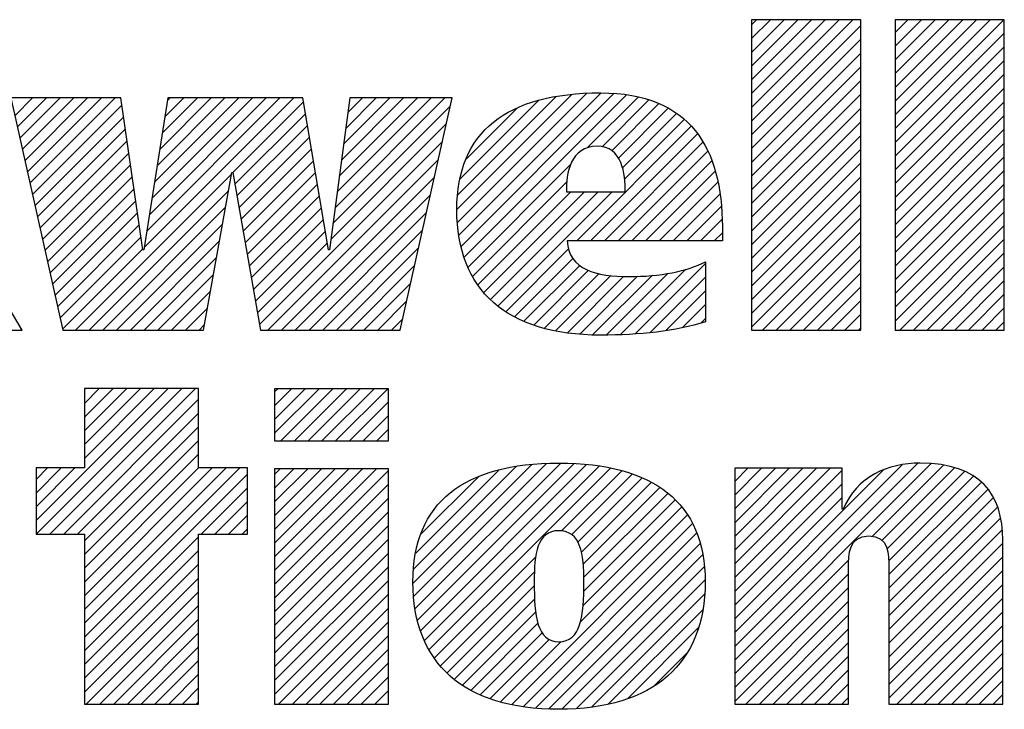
# Model space of a CAD drawing. Header units: inches. Extents: x 0 to 34, y 0 to 22.
# Tile 21 of 26: x 28.5 to 29.2, y 1.6 to 2.1. Entities that reach past the tile are written whole.
import ezdxf

# ---------------------------------------------------------------- set-up
doc = ezdxf.new("R2010")
doc.units = ezdxf.units.IN
doc.header["$LTSCALE"] = 1.87
doc.header["$MEASUREMENT"] = 0
doc.layers.get('0').update_dxf_attribs({"linetype": 'CONTINUOUS'})

# ---------------------------------------------------------------- blocks, each defined once
blk = doc.blocks.new('RA_LOGO_BL0', base_point=(28.14193, 1.84513))
at = {"color": 2, "linetype": 'CONTINUOUS'}
for p, q in [((29.01975, 2.02144), (29.09326, 2.09495)), ((29.01975, 2.03141), (29.0833, 2.09495)), ((29.01975, 2.04137), (29.07333, 2.09495)), ((29.01975, 2.05133), (29.06337, 2.09495)), ((29.01975, 2.06129), (29.05341, 2.09495)), ((29.01975, 2.07126), (29.04345, 2.09495)), ((29.01975, 2.08122), (29.03348, 2.09495)), ((29.01975, 2.09118), (29.02352, 2.09495)), ((29.12388, 2.01599), (29.20284, 2.09495)), ((29.12388, 2.02595), (29.19288, 2.09495)), ((29.12388, 2.03591), (29.18292, 2.09495)), ((29.12388, 2.04587), (29.17296, 2.09495)), ((29.12388, 2.05584), (29.16299, 2.09495)), ((29.12388, 2.0658), (29.15303, 2.09495)), ((29.12388, 2.07576), (29.14307, 2.09495)), ((29.12388, 2.08572), (29.13311, 2.09495)), ((29.01975, 2.01148), (29.09899, 2.09073)), ((29.12388, 2.00602), (29.20312, 2.08527)), ((29.01975, 2.00152), (29.09899, 2.08076)), ((29.01975, 1.99156), (29.09899, 2.0708)), ((29.12388, 1.99606), (29.20312, 2.07531)), ((29.12388, 1.9861), (29.20312, 2.06535)), ((29.01975, 1.98159), (29.09899, 2.06084)), ((29.01975, 1.97163), (29.09899, 2.05088)), ((29.12388, 1.97614), (29.20312, 2.05538)), ((28.80762, 1.93883), (28.91071, 2.04192)), ((29.12388, 1.96618), (29.20312, 2.04542)), ((28.4856, 2.02526), (28.49857, 2.03823)), ((28.48743, 2.01712), (28.50853, 2.03823)), ((28.48925, 2.00898), (28.51849, 2.03823)), ((28.49107, 2.00085), (28.52846, 2.03823)), ((28.4929, 1.99271), (28.53842, 2.03823)), ((28.49472, 1.98457), (28.54838, 2.03823)), ((28.49654, 1.97643), (28.55834, 2.03823)), ((28.5795, 1.92988), (28.68785, 2.03823)), ((28.58137, 1.94171), (28.67789, 2.03823)), ((28.58324, 1.95354), (28.66793, 2.03823)), ((28.58511, 1.96538), (28.65797, 2.03823)), ((28.58699, 1.97721), (28.648, 2.03823)), ((28.58886, 1.98904), (28.63804, 2.03823)), ((28.59073, 2.00088), (28.62808, 2.03823)), ((28.5926, 2.01271), (28.61812, 2.03823)), ((28.59447, 2.02454), (28.60815, 2.03823)), ((28.59634, 2.03638), (28.59819, 2.03823)), ((28.64376, 1.98417), (28.6949, 2.03531)), ((28.71786, 1.95865), (28.79744, 2.03823)), ((28.7194, 1.97016), (28.78748, 2.03823)), ((28.72094, 1.98166), (28.77751, 2.03823)), ((28.72249, 1.99316), (28.76755, 2.03823)), ((28.72403, 2.00467), (28.75759, 2.03823)), ((28.72557, 2.01617), (28.74763, 2.03823)), ((28.72711, 2.02767), (28.73766, 2.03823)), ((28.80615, 1.95728), (28.88958, 2.04071)), ((28.80675, 1.94791), (28.90045, 2.04161)), ((28.80685, 1.96794), (28.87811, 2.03921)), ((28.80862, 1.97968), (28.86562, 2.03667)), ((28.80932, 1.93057), (28.92011, 2.04135)), ((28.81154, 1.92282), (28.92927, 2.04055)), ((28.90077, 2.00208), (28.93758, 2.0389)), ((28.91152, 2.00287), (28.94544, 2.0368)), ((29.01975, 1.96167), (29.09899, 2.04092)), ((29.12388, 1.95621), (29.20312, 2.03546)), ((28.49837, 1.96829), (28.56315, 2.03308)), ((28.71632, 1.94715), (28.80141, 2.03224)), ((28.81307, 1.99408), (28.85005, 2.03107)), ((28.91858, 1.99997), (28.95272, 2.03411)), ((28.92328, 1.99471), (28.95949, 2.03092)), ((29.01975, 1.95171), (29.09899, 2.03095)), ((28.50019, 1.96015), (28.56443, 2.02439)), ((28.64524, 1.97569), (28.69635, 2.0268)), ((28.92622, 1.98769), (28.96563, 2.0271)), ((28.92777, 1.97928), (28.97102, 2.02253)), ((29.01975, 1.94175), (29.09899, 2.02099)), ((29.12388, 1.94625), (29.20312, 2.0255)), ((28.50201, 1.95201), (28.56571, 2.01571)), ((28.64672, 1.96721), (28.69779, 2.01828)), ((28.71478, 1.93564), (28.79853, 2.0194)), ((28.8932, 1.93475), (28.97614, 2.01769)), ((29.12388, 1.93629), (29.20312, 2.01553)), ((28.50384, 1.94387), (28.56698, 2.00702)), ((28.64821, 1.95874), (28.69924, 2.00977)), ((28.66305, 1.87396), (28.79566, 2.00656)), ((28.90317, 1.93475), (28.9806, 2.01218)), ((29.01975, 1.93178), (29.09899, 2.01103)), ((28.64969, 1.95026), (28.70069, 2.00125)), ((28.91313, 1.93475), (28.98456, 2.00618)), ((28.92309, 1.93475), (28.98812, 1.99978)), ((29.01975, 1.92182), (29.09899, 2.00107)), ((29.12388, 1.92633), (29.20312, 2.00557)), ((28.50566, 1.93573), (28.56826, 1.99833)), ((28.65118, 1.94178), (28.70214, 1.99274)), ((28.66907, 1.87001), (28.79278, 1.99372)), ((28.93305, 1.93475), (28.99096, 1.99266)), ((29.12388, 1.91636), (29.20312, 1.99561)), ((28.50748, 1.92759), (28.56954, 1.98965)), ((28.81425, 1.91557), (28.8886, 1.98992)), ((28.94301, 1.93475), (28.99362, 1.98535)), ((29.01975, 1.91186), (29.09899, 1.9911)), ((29.12388, 1.9064), (29.20312, 1.98565)), ((28.5093, 1.91945), (28.57081, 1.98096)), ((28.5296, 1.87001), (28.64294, 1.98335)), ((28.65266, 1.9333), (28.70358, 1.98422)), ((28.67904, 1.87001), (28.7899, 1.98088)), ((29.01975, 1.9019), (29.09899, 1.98114)), ((28.51113, 1.91132), (28.57209, 1.97228)), ((28.53956, 1.87001), (28.64073, 1.97118)), ((28.65415, 1.92482), (28.70503, 1.97571)), ((28.81767, 1.90903), (28.88573, 1.97709)), ((28.95298, 1.93475), (28.99538, 1.97715)), ((29.01975, 1.89193), (29.09899, 1.97118)), ((29.12388, 1.89644), (29.20312, 1.97568)), ((28.51295, 1.90318), (28.57336, 1.96359)), ((28.65563, 1.91635), (28.70648, 1.96719)), ((28.689, 1.87001), (28.78702, 1.96804)), ((28.82133, 1.90273), (28.88882, 1.97021)), ((28.8257, 1.89713), (28.89878, 1.97021)), ((28.8306, 1.89207), (28.90874, 1.97021)), ((28.83604, 1.88754), (28.91871, 1.97021)), ((28.96294, 1.93475), (28.99704, 1.96885)), ((29.12388, 1.88648), (29.20312, 1.96572)), ((28.54953, 1.87001), (28.63851, 1.959)), ((28.65712, 1.90787), (28.70793, 1.95868)), ((28.9729, 1.93475), (28.99783, 1.95968)), ((29.01975, 1.88197), (29.09899, 1.96122)), ((28.51477, 1.89504), (28.57464, 1.9549)), ((28.6586, 1.89939), (28.70937, 1.95016)), ((28.69896, 1.87001), (28.78415, 1.9552)), ((28.98286, 1.93475), (28.99858, 1.95046)), ((29.01975, 1.87201), (29.09899, 1.95125)), ((29.12388, 1.87651), (29.20312, 1.95576)), ((28.5166, 1.8869), (28.57592, 1.94622)), ((28.55949, 1.87001), (28.6363, 1.94683)), ((28.70892, 1.87001), (28.78127, 1.94236)), ((29.12734, 1.87001), (29.20312, 1.9458)), ((28.51842, 1.87876), (28.57719, 1.93753)), ((28.66008, 1.89091), (28.71082, 1.94165)), ((28.99283, 1.93475), (28.99867, 1.94059)), ((29.02772, 1.87001), (29.09899, 1.94129)), ((29.1373, 1.87001), (29.20312, 1.93584)), ((28.52024, 1.87062), (28.57847, 1.92884)), ((28.56945, 1.87001), (28.63409, 1.93465)), ((28.66157, 1.88243), (28.71227, 1.93313)), ((28.71889, 1.87001), (28.77839, 1.92952)), ((28.84178, 1.88332), (28.88723, 1.92877)), ((29.03768, 1.87001), (29.09899, 1.93133)), ((28.57941, 1.87001), (28.63188, 1.92248)), ((28.84808, 1.87966), (28.89035, 1.92193)), ((29.04764, 1.87001), (29.09899, 1.92137)), ((29.14726, 1.87001), (29.20312, 1.92587)), ((28.72885, 1.87001), (28.77552, 1.91668)), ((28.85481, 1.87642), (28.89525, 1.91687)), ((28.9248, 1.86672), (28.97221, 1.91413)), ((28.9354, 1.86736), (28.98639, 1.91835)), ((29.15723, 1.87001), (29.20312, 1.91591)), ((28.58937, 1.87001), (28.62966, 1.9103)), ((28.86198, 1.87363), (28.90165, 1.91331)), ((28.86964, 1.87134), (28.90929, 1.91099)), ((28.8777, 1.86943), (28.91789, 1.90962)), ((28.88628, 1.86805), (28.92707, 1.90884)), ((28.89526, 1.86707), (28.93715, 1.90896)), ((28.9046, 1.86644), (28.94792, 1.90977)), ((28.91445, 1.86634), (28.95921, 1.9111)), ((28.94607, 1.86807), (28.98639, 1.90838)), ((29.0576, 1.87001), (29.09899, 1.91141)), ((28.73881, 1.87001), (28.77264, 1.90384)), ((29.06757, 1.87001), (29.09899, 1.90144)), ((29.16719, 1.87001), (29.20312, 1.90595)), ((28.59934, 1.87001), (28.62745, 1.89813)), ((28.95775, 1.86978), (28.98639, 1.89842)), ((29.17715, 1.87001), (29.20312, 1.89599)), ((28.6093, 1.87001), (28.62524, 1.88595)), ((28.74877, 1.87001), (28.76976, 1.891)), ((28.96969, 1.87176), (28.98639, 1.88846)), ((29.07753, 1.87001), (29.09899, 1.89148)), ((29.18711, 1.87001), (29.20312, 1.88602)), ((28.75873, 1.87001), (28.76688, 1.87816)), ((28.98299, 1.8751), (28.98639, 1.8785)), ((29.08749, 1.87001), (29.09899, 1.88152)), ((28.48975, 1.87001), (28.49046, 1.87073)), ((28.61926, 1.87001), (28.62302, 1.87378)), ((29.09745, 1.87001), (29.09899, 1.87156)), ((29.19708, 1.87001), (29.20312, 1.87606)), ((28.50108, 1.73191), (28.59673, 1.82756)), ((28.50117, 1.72204), (28.60669, 1.82756)), ((28.51114, 1.72204), (28.61666, 1.82756)), ((28.61886, 1.82756), (28.53622, 1.82756)), ((28.53622, 1.82756), (28.53622, 1.77003)), ((28.53622, 1.77701), (28.58677, 1.82756)), ((28.53622, 1.78697), (28.57681, 1.82756)), ((28.53622, 1.79693), (28.56685, 1.82756)), ((28.53622, 1.8069), (28.55688, 1.82756)), ((28.53622, 1.81686), (28.54692, 1.82756)), ((28.53622, 1.82682), (28.53696, 1.82756)), ((28.61886, 1.77003), (28.61886, 1.82756)), ((28.674, 1.79524), (28.70624, 1.82748)), ((28.674, 1.80521), (28.69627, 1.82748)), ((28.674, 1.81517), (28.68631, 1.82748)), ((28.674, 1.82513), (28.67635, 1.82748)), ((28.67844, 1.78972), (28.7162, 1.82748)), ((28.6884, 1.78972), (28.72616, 1.82748)), ((28.69836, 1.78972), (28.73612, 1.82748)), ((28.70832, 1.78972), (28.74609, 1.82748)), ((28.71829, 1.78972), (28.75605, 1.82748)), ((28.5211, 1.72204), (28.61886, 1.8198)), ((28.72825, 1.78972), (28.75651, 1.81798)), ((28.53106, 1.72204), (28.61886, 1.80984)), ((28.73821, 1.78972), (28.75651, 1.80802)), ((28.53622, 1.71724), (28.61886, 1.79988)), ((28.74817, 1.78972), (28.75651, 1.79806)), ((28.53622, 1.70727), (28.61886, 1.78992)), ((28.53622, 1.69731), (28.61886, 1.77995)), ((28.77441, 1.68644), (28.86047, 1.7725)), ((28.77497, 1.69697), (28.84913, 1.77113)), ((28.77501, 1.67708), (28.87122, 1.7733)), ((28.77597, 1.66808), (28.88148, 1.77359)), ((28.77769, 1.65984), (28.891, 1.77315)), ((28.77995, 1.65213), (28.90027, 1.77246)), ((28.78269, 1.64491), (28.90925, 1.77147)), ((29.00765, 1.64074), (29.14038, 1.77347)), ((29.00765, 1.63077), (29.14984, 1.77297)), ((29.00765, 1.6507), (29.12914, 1.7722)), ((29.10723, 1.72039), (29.15901, 1.77217)), ((28.53622, 1.77003), (28.50108, 1.77003)), ((28.50108, 1.77003), (28.50108, 1.72204)), ((28.50108, 1.74187), (28.52924, 1.77003)), ((28.50108, 1.75183), (28.51927, 1.77003)), ((28.50108, 1.76179), (28.50931, 1.77003)), ((28.53622, 1.65746), (28.64878, 1.77003)), ((28.53622, 1.66742), (28.63882, 1.77003)), ((28.53622, 1.67739), (28.62886, 1.77003)), ((28.53622, 1.68735), (28.6189, 1.77003)), ((28.53622, 1.6475), (28.65439, 1.76567)), ((28.65439, 1.77003), (28.61886, 1.77003)), ((28.65439, 1.72204), (28.65439, 1.77003)), ((28.674, 1.69562), (28.74781, 1.76943)), ((28.674, 1.70558), (28.73785, 1.76943)), ((28.674, 1.71554), (28.72788, 1.76943)), ((28.674, 1.72551), (28.71792, 1.76943)), ((28.674, 1.73547), (28.70796, 1.76943)), ((28.674, 1.74543), (28.698, 1.76943)), ((28.674, 1.75539), (28.68804, 1.76943)), ((28.674, 1.76536), (28.67807, 1.76943)), ((28.674, 1.68566), (28.75651, 1.76817)), ((28.77645, 1.70841), (28.83683, 1.76878)), ((28.78029, 1.72221), (28.82205, 1.76397)), ((28.78612, 1.63838), (28.91761, 1.76987)), ((28.8821, 1.7244), (28.92578, 1.76808)), ((28.88945, 1.72179), (28.93325, 1.76559)), ((29.00765, 1.70051), (29.07695, 1.76982)), ((29.00765, 1.71047), (29.06699, 1.76982)), ((29.00765, 1.72043), (29.05703, 1.76982)), ((29.00765, 1.7304), (29.04707, 1.76982)), ((29.00765, 1.74036), (29.0371, 1.76982)), ((29.00765, 1.75032), (29.02714, 1.76982)), ((29.00765, 1.76028), (29.01718, 1.76982)), ((29.00765, 1.69055), (29.08558, 1.76848)), ((29.00765, 1.66066), (29.11532, 1.76834)), ((29.11426, 1.71747), (29.1669, 1.7701)), ((29.11814, 1.71138), (29.17424, 1.76748)), ((29.11941, 1.70268), (29.18082, 1.7641)), ((28.674, 1.6757), (28.75651, 1.75821)), ((28.89399, 1.71636), (28.94053, 1.7629)), ((28.89655, 1.70896), (28.94712, 1.75953)), ((29.00765, 1.68059), (29.08558, 1.75852)), ((29.11949, 1.69281), (29.18631, 1.75963)), ((28.62072, 1.72204), (28.65439, 1.75571)), ((28.89785, 1.7003), (28.95342, 1.75587)), ((28.8983, 1.69079), (28.95912, 1.75161)), ((29.11949, 1.68285), (29.19119, 1.75454)), ((28.63068, 1.72204), (28.65439, 1.74575)), ((28.674, 1.66573), (28.75651, 1.74825)), ((28.89823, 1.68076), (28.96437, 1.7469)), ((29.00765, 1.67062), (29.08558, 1.74856)), ((29.11949, 1.67288), (29.19519, 1.74858)), ((28.64065, 1.72204), (28.65439, 1.73579)), ((28.674, 1.65577), (28.75651, 1.73828)), ((28.89568, 1.65828), (28.97328, 1.73588)), ((28.89769, 1.67025), (28.96917, 1.74173)), ((29.11949, 1.66292), (29.19809, 1.74152)), ((28.674, 1.64581), (28.75651, 1.72832)), ((28.84596, 1.5986), (28.97713, 1.72977)), ((29.11949, 1.65296), (29.20031, 1.73377)), ((28.50108, 1.72204), (28.53622, 1.72204)), ((28.53622, 1.72204), (28.53622, 1.5989)), ((28.61886, 1.5989), (28.61886, 1.72204)), ((28.61886, 1.72204), (28.65439, 1.72204)), ((28.65061, 1.72204), (28.65439, 1.72582)), ((28.85432, 1.59699), (28.98, 1.72268)), ((29.11949, 1.643), (29.20159, 1.72509)), ((28.53622, 1.63754), (28.61886, 1.72018)), ((28.674, 1.63585), (28.75651, 1.71836)), ((28.86339, 1.59611), (28.98258, 1.71529)), ((29.11949, 1.63303), (29.20201, 1.71555)), ((28.53622, 1.62757), (28.61886, 1.71022)), ((28.674, 1.62588), (28.75651, 1.7084)), ((28.87254, 1.59529), (28.98437, 1.70712)), ((28.53622, 1.61761), (28.61886, 1.70026)), ((28.78982, 1.63211), (28.86332, 1.70562)), ((29.00765, 1.62081), (29.09027, 1.70343)), ((29.11949, 1.62307), (29.20201, 1.70559)), ((28.674, 1.61592), (28.75651, 1.69844)), ((28.79414, 1.62647), (28.86238, 1.69472)), ((28.88239, 1.59518), (28.9855, 1.69829)), ((29.00765, 1.61085), (29.09016, 1.69336)), ((29.11949, 1.61311), (29.20201, 1.69562)), ((28.53622, 1.60765), (28.61886, 1.69029)), ((28.674, 1.60596), (28.75651, 1.68847)), ((28.8929, 1.59572), (28.98613, 1.68895)), ((29.11949, 1.60315), (29.20201, 1.68566)), ((28.53743, 1.5989), (28.61886, 1.68033)), ((28.6769, 1.5989), (28.75651, 1.67851)), ((28.799, 1.62138), (28.86227, 1.68464)), ((28.90395, 1.59681), (28.98564, 1.67851)), ((29.00765, 1.60089), (29.09016, 1.6834)), ((28.80449, 1.6169), (28.86254, 1.67495)), ((29.01562, 1.5989), (29.09016, 1.67344)), ((29.12521, 1.5989), (29.20201, 1.6757)), ((28.54739, 1.5989), (28.61886, 1.67037)), ((28.68687, 1.5989), (28.75651, 1.66855)), ((28.81014, 1.61259), (28.86332, 1.66577)), ((28.91614, 1.59904), (28.98441, 1.66731)), ((29.13517, 1.5989), (29.20201, 1.66574)), ((28.55736, 1.5989), (28.61886, 1.66041)), ((28.69683, 1.5989), (28.75651, 1.65859)), ((28.8165, 1.60899), (28.86496, 1.65745)), ((29.02559, 1.5989), (29.09016, 1.66348)), ((28.56732, 1.5989), (28.61886, 1.65044)), ((28.8231, 1.60562), (28.86802, 1.65054)), ((28.93003, 1.60297), (28.98137, 1.65431)), ((29.03555, 1.5989), (29.09016, 1.65351)), ((29.14513, 1.5989), (29.20201, 1.65577)), ((28.70679, 1.5989), (28.75651, 1.64862)), ((28.83033, 1.60289), (28.87317, 1.64573)), ((28.83783, 1.60043), (28.88171, 1.64431)), ((29.04551, 1.5989), (29.09016, 1.64355)), ((29.1551, 1.5989), (29.20201, 1.64581)), ((28.57728, 1.5989), (28.61886, 1.64048)), ((28.71675, 1.5989), (28.75651, 1.63866)), ((28.94903, 1.61201), (28.97266, 1.63564)), ((29.16506, 1.5989), (29.20201, 1.63585)), ((28.58724, 1.5989), (28.61886, 1.63052)), ((28.72672, 1.5989), (28.75651, 1.6287)), ((29.05547, 1.5989), (29.09016, 1.63359)), ((29.06543, 1.5989), (29.09016, 1.62363)), ((29.17502, 1.5989), (29.20201, 1.62589)), ((28.59721, 1.5989), (28.61886, 1.62056)), ((28.73668, 1.5989), (28.75651, 1.61874)), ((29.0754, 1.5989), (29.09016, 1.61366)), ((29.18498, 1.5989), (29.20201, 1.61593)), ((28.60717, 1.5989), (28.61886, 1.61059)), ((28.74664, 1.5989), (28.75651, 1.60877)), ((28.61713, 1.5989), (28.61886, 1.60063)), ((29.08536, 1.5989), (29.09016, 1.6037)), ((29.19495, 1.5989), (29.20201, 1.60596)), ((28.53622, 1.5989), (28.61886, 1.5989))]:
    blk.add_line(p, q, dxfattribs=at)
for points, knots in [([(28.35288, 1.96402), (28.35288, 1.96402), (28.35352, 1.96402), (28.35352, 1.96402), (28.35352, 1.96402), (28.39339, 2.03823), (28.39339, 2.03823), (28.39339, 2.03823), (28.48205, 2.03823), (28.48205, 2.03823), (28.48205, 2.03823), (28.43516, 1.96402), (28.43516, 1.96402), (28.43516, 1.96402), (28.49089, 1.87001), (28.49089, 1.87001), (28.49089, 1.87001), (28.39934, 1.87001), (28.39934, 1.87001), (28.39934, 1.87001), (28.35352, 1.96402), (28.35352, 1.96402), (28.35352, 1.96402), (28.35288, 1.96402), (28.35288, 1.96402), (28.35288, 1.96402), (28.35288, 1.87001), (28.35288, 1.87001), (28.35288, 1.87001), (28.27166, 1.87001), (28.27166, 1.87001), (28.27166, 1.87001), (28.27166, 2.09495), (28.27166, 2.09495), (28.27166, 2.09495), (28.35288, 2.09495), (28.35288, 2.09495), (28.35288, 2.09495), (28.35288, 1.96402), (28.35288, 1.96402)], [0, 0, 0, 0, 1, 1, 1, 2, 2, 2, 3, 3, 3, 4, 4, 4, 5, 5, 5, 6, 6, 6, 7, 7, 7, 8, 8, 8, 9, 9, 9, 10, 10, 10, 11, 11, 11, 12, 12, 12, 13, 13, 13, 13]), ([(29.09899, 2.09495), (29.09899, 2.09495), (29.09899, 1.87001), (29.09899, 1.87001), (29.09899, 1.87001), (29.01975, 1.87001), (29.01975, 1.87001), (29.01975, 1.87001), (29.01975, 2.09495), (29.01975, 2.09495), (29.01975, 2.09495), (29.09899, 2.09495), (29.09899, 2.09495)], [0, 0, 0, 0, 1, 1, 1, 2, 2, 2, 3, 3, 3, 4, 4, 4, 4]), ([(29.20312, 2.09495), (29.20312, 2.09495), (29.20312, 1.87001), (29.20312, 1.87001), (29.20312, 1.87001), (29.12388, 1.87001), (29.12388, 1.87001), (29.12388, 1.87001), (29.12388, 2.09495), (29.12388, 2.09495), (29.12388, 2.09495), (29.20312, 2.09495), (29.20312, 2.09495)], [0, 0, 0, 0, 1, 1, 1, 2, 2, 2, 3, 3, 3, 4, 4, 4, 4]), ([(28.99867, 1.93475), (28.99867, 1.93475), (28.99867, 1.94475), (28.99867, 1.94475), (28.99867, 2.00129), (28.97574, 2.04193), (28.91039, 2.04193), (28.84225, 2.04193), (28.80615, 2.01352), (28.80615, 1.95732), (28.80615, 1.89912), (28.84225, 1.86629), (28.91039, 1.86629), (28.9389, 1.86629), (28.96474, 1.86921), (28.98639, 1.87595), (28.98639, 1.87595), (28.98639, 1.91949), (28.98639, 1.91949), (28.97348, 1.91266), (28.95345, 1.90878), (28.93115, 1.90878), (28.90714, 1.90878), (28.88735, 1.91363), (28.88606, 1.93475), (28.88606, 1.93475), (28.99867, 1.93475), (28.99867, 1.93475)], [0, 0, 0, 0, 1, 1, 1, 2, 2, 2, 3, 3, 3, 4, 4, 4, 5, 5, 5, 6, 6, 6, 7, 7, 7, 8, 8, 8, 9, 9, 9, 9]), ([(28.57858, 1.92811), (28.57858, 1.92811), (28.57922, 1.92811), (28.57922, 1.92811), (28.57922, 1.92811), (28.59663, 2.03823), (28.59663, 2.03823), (28.59663, 2.03823), (28.6944, 2.03823), (28.6944, 2.03823), (28.6944, 2.03823), (28.71312, 1.92811), (28.71312, 1.92811), (28.71312, 1.92811), (28.71377, 1.92811), (28.71377, 1.92811), (28.71377, 1.92811), (28.72852, 2.03823), (28.72852, 2.03823), (28.72852, 2.03823), (28.80275, 2.03823), (28.80275, 2.03823), (28.80275, 2.03823), (28.76506, 1.87001), (28.76506, 1.87001), (28.76506, 1.87001), (28.66374, 1.87001), (28.66374, 1.87001), (28.66374, 1.87001), (28.64375, 1.98422), (28.64375, 1.98422), (28.64375, 1.98422), (28.6431, 1.98422), (28.6431, 1.98422), (28.6431, 1.98422), (28.62234, 1.87001), (28.62234, 1.87001), (28.62234, 1.87001), (28.52038, 1.87001), (28.52038, 1.87001), (28.52038, 1.87001), (28.4827, 2.03823), (28.4827, 2.03823), (28.4827, 2.03823), (28.5624, 2.03823), (28.5624, 2.03823), (28.5624, 2.03823), (28.57858, 1.92811), (28.57858, 1.92811)], [0, 0, 0, 0, 1, 1, 1, 2, 2, 2, 3, 3, 3, 4, 4, 4, 5, 5, 5, 6, 6, 6, 7, 7, 7, 8, 8, 8, 9, 9, 9, 10, 10, 10, 11, 11, 11, 12, 12, 12, 13, 13, 13, 14, 14, 14, 15, 15, 15, 16, 16, 16, 16]), ([(28.88574, 1.97021), (28.88477, 1.98335), (28.88899, 2.0032), (28.90779, 2.0032), (28.9263, 2.0032), (28.92824, 1.98301), (28.92824, 1.97021), (28.92824, 1.97021), (28.88574, 1.97021), (28.88574, 1.97021)], [0, 0, 0, 0, 1, 1, 1, 2, 2, 2, 3, 3, 3, 3]), ([(28.75651, 1.78972), (28.75651, 1.78972), (28.674, 1.78972), (28.674, 1.78972), (28.674, 1.78972), (28.674, 1.82748), (28.674, 1.82748), (28.674, 1.82748), (28.75651, 1.82748), (28.75651, 1.82748), (28.75651, 1.82748), (28.75651, 1.78972), (28.75651, 1.78972)], [0, 0, 0, 0, 1, 1, 1, 2, 2, 2, 3, 3, 3, 4, 4, 4, 4]), ([(28.77434, 1.68748), (28.77434, 1.62846), (28.81107, 1.59513), (28.88012, 1.59513), (28.94884, 1.59513), (28.98623, 1.62846), (28.98623, 1.68748), (28.98623, 1.74484), (28.94884, 1.7736), (28.88012, 1.7736), (28.81107, 1.7736), (28.77434, 1.74484), (28.77434, 1.68748)], [0, 0, 0, 0, 1, 1, 1, 2, 2, 2, 3, 3, 3, 4, 4, 4, 4]), ([(29.00765, 1.76982), (29.00765, 1.76982), (29.08558, 1.76982), (29.08558, 1.76982), (29.08558, 1.76982), (29.08558, 1.74008), (29.08558, 1.74008), (29.08558, 1.74008), (29.08625, 1.74008), (29.08625, 1.74008), (29.0961, 1.76401), (29.11883, 1.77351), (29.14208, 1.77355), (29.18597, 1.77355), (29.20201, 1.7506), (29.20201, 1.71785), (29.20201, 1.71785), (29.20201, 1.5989), (29.20201, 1.5989), (29.20201, 1.5989), (29.11949, 1.5989), (29.11949, 1.5989), (29.11949, 1.5989), (29.11949, 1.69748), (29.11949, 1.69748), (29.11949, 1.70733), (29.11949, 1.72081), (29.10498, 1.72081), (29.09016, 1.72081), (29.09016, 1.70733), (29.09016, 1.69748), (29.09016, 1.69748), (29.09016, 1.5989), (29.09016, 1.5989), (29.09016, 1.5989), (29.00765, 1.5989), (29.00765, 1.5989), (29.00765, 1.5989), (29.00765, 1.76982), (29.00765, 1.76982)], [0, 0, 0, 0, 1, 1, 1, 2, 2, 2, 3, 3, 3, 4, 4, 4, 5, 5, 5, 6, 6, 6, 7, 7, 7, 8, 8, 8, 9, 9, 9, 10, 10, 10, 11, 11, 11, 12, 12, 12, 13, 13, 13, 13]), ([(28.674, 1.76943), (28.674, 1.76943), (28.75651, 1.76943), (28.75651, 1.76943), (28.75651, 1.76943), (28.75651, 1.5989), (28.75651, 1.5989), (28.75651, 1.5989), (28.674, 1.5989), (28.674, 1.5989), (28.674, 1.5989), (28.674, 1.76943), (28.674, 1.76943)], [0, 0, 0, 0, 1, 1, 1, 2, 2, 2, 3, 3, 3, 4, 4, 4, 4]), ([(28.86223, 1.68748), (28.86223, 1.70784), (28.86419, 1.72458), (28.88012, 1.72458), (28.89606, 1.72458), (28.89834, 1.70784), (28.89834, 1.68748), (28.89834, 1.66255), (28.89606, 1.64415), (28.88012, 1.64415), (28.86419, 1.64415), (28.86223, 1.66255), (28.86223, 1.68748)], [0, 0, 0, 0, 1, 1, 1, 2, 2, 2, 3, 3, 3, 4, 4, 4, 4])]:
    blk.add_open_spline(points, degree=3, knots=knots, dxfattribs=at)

msp = doc.modelspace()

# ---------------------------------------------------------------- block references
at = {"color": 2, "linetype": 'CONTINUOUS'}
msp.add_blockref('RA_LOGO_BL0', (28.14193, 1.84513), dxfattribs=at)

doc.saveas('drawing.dxf')
